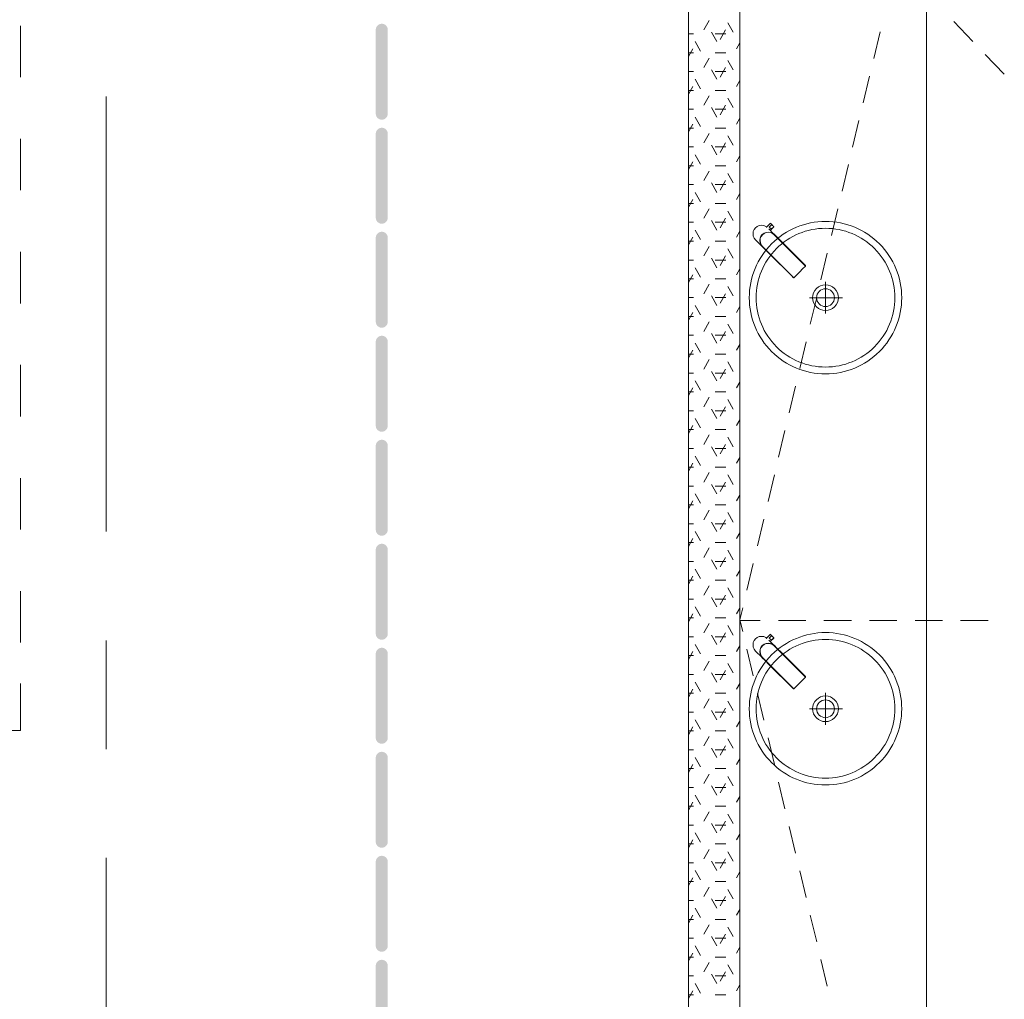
# Model space of a CAD drawing. Header units: millimetres. Extents: x -469965 to -394737, y -22321 to 14469.
# Tile 20 of 256: x -462118 to -459243, y -229 to 2631. Entities that reach past the tile are written whole.
import ezdxf

# ---------------------------------------------------------------- set-up
doc = ezdxf.new("R2010")
doc.units = ezdxf.units.MM
doc.header["$MEASUREMENT"] = 0
doc.layers.add('Drawing & Figure', color=7, linetype='Continuous')
doc.layers.add('Drawing & Figure_Pen_No__100', color=7, linetype='Continuous', lineweight=20)

msp = doc.modelspace()

# ---------------------------------------------------------------- hatches: boundary and pattern name
at = {"layer": 'Drawing & Figure', "linetype": 'Continuous', "lineweight": 0, "true_color": 0x00bfff}
for points in [[(-461078.2, 2601.6), (-461078.2, 2356.6), (-461078.2, 2355.1), (-461077.7, 2352.1), (-461076.7, 2349.2), (-461075.1, 2346.5), (-461073.2, 2344.2), (-461070.8, 2342.2), (-461068.2, 2340.7), (-461065.3, 2339.7), (-461062.3, 2339.1), (-461059.2, 2339.1), (-461056.2, 2339.7), (-461053.3, 2340.7), (-461050.7, 2342.2), (-461048.3, 2344.2), (-461046.4, 2346.5), (-461044.8, 2349.2), (-461043.8, 2352.1), (-461043.2, 2355.1), (-461043.2, 2356.6), (-461043.2, 2601.6), (-461043.2, 2603.2), (-461043.8, 2606.2), (-461044.8, 2609), (-461046.4, 2611.7), (-461048.3, 2614), (-461050.7, 2616), (-461053.3, 2617.5), (-461056.2, 2618.6), (-461059.2, 2619.1), (-461062.3, 2619.1), (-461065.3, 2618.6), (-461068.2, 2617.5), (-461070.8, 2616), (-461073.2, 2614), (-461075.1, 2611.7), (-461076.7, 2609), (-461077.7, 2606.2), (-461078.2, 2603.2)], [(-461078.2, 2298), (-461078.2, 2053), (-461078.2, 2051.5), (-461077.7, 2048.5), (-461076.7, 2045.6), (-461075.1, 2042.9), (-461073.2, 2040.6), (-461070.8, 2038.6), (-461068.2, 2037.1), (-461065.3, 2036), (-461062.3, 2035.5), (-461059.2, 2035.5), (-461056.2, 2036), (-461053.3, 2037.1), (-461050.7, 2038.6), (-461048.3, 2040.6), (-461046.4, 2042.9), (-461044.8, 2045.6), (-461043.8, 2048.5), (-461043.2, 2051.5), (-461043.2, 2053), (-461043.2, 2298), (-461043.2, 2299.5), (-461043.8, 2302.6), (-461044.8, 2305.4), (-461046.4, 2308.1), (-461048.3, 2310.4), (-461050.7, 2312.4), (-461053.3, 2313.9), (-461056.2, 2315), (-461059.2, 2315.5), (-461062.3, 2315.5), (-461065.3, 2315), (-461068.2, 2313.9), (-461070.8, 2312.4), (-461073.2, 2310.4), (-461075.1, 2308.1), (-461076.7, 2305.4), (-461077.7, 2302.6), (-461078.2, 2299.5)], [(-461078.2, 1994.4), (-461078.2, 1749.4), (-461078.2, 1747.9), (-461077.7, 1744.9), (-461076.7, 1742), (-461075.1, 1739.3), (-461073.2, 1737), (-461070.8, 1735), (-461068.2, 1733.5), (-461065.3, 1732.4), (-461062.3, 1731.9), (-461059.2, 1731.9), (-461056.2, 1732.4), (-461053.3, 1733.5), (-461050.7, 1735), (-461048.3, 1737), (-461046.4, 1739.3), (-461044.8, 1742), (-461043.8, 1744.9), (-461043.2, 1747.9), (-461043.2, 1749.4), (-461043.2, 1994.4), (-461043.2, 1995.9), (-461043.8, 1998.9), (-461044.8, 2001.8), (-461046.4, 2004.5), (-461048.3, 2006.8), (-461050.7, 2008.8), (-461053.3, 2010.3), (-461056.2, 2011.4), (-461059.2, 2011.9), (-461062.3, 2011.9), (-461065.3, 2011.4), (-461068.2, 2010.3), (-461070.8, 2008.8), (-461073.2, 2006.8), (-461075.1, 2004.5), (-461076.7, 2001.8), (-461077.7, 1998.9), (-461078.2, 1995.9)], [(-461078.2, 1690.8), (-461078.2, 1445.8), (-461078.2, 1444.3), (-461077.7, 1441.2), (-461076.7, 1438.4), (-461075.1, 1435.7), (-461073.2, 1433.4), (-461070.8, 1431.4), (-461068.2, 1429.9), (-461065.3, 1428.8), (-461062.3, 1428.3), (-461059.2, 1428.3), (-461056.2, 1428.8), (-461053.3, 1429.9), (-461050.7, 1431.4), (-461048.3, 1433.4), (-461046.4, 1435.7), (-461044.8, 1438.4), (-461043.8, 1441.2), (-461043.2, 1444.3), (-461043.2, 1445.8), (-461043.2, 1690.8), (-461043.2, 1692.3), (-461043.8, 1695.3), (-461044.8, 1698.2), (-461046.4, 1700.9), (-461048.3, 1703.2), (-461050.7, 1705.2), (-461053.3, 1706.7), (-461056.2, 1707.8), (-461059.2, 1708.3), (-461062.3, 1708.3), (-461065.3, 1707.8), (-461068.2, 1706.7), (-461070.8, 1705.2), (-461073.2, 1703.2), (-461075.1, 1700.9), (-461076.7, 1698.2), (-461077.7, 1695.3), (-461078.2, 1692.3)], [(-461078.2, 1387.2), (-461078.2, 1142.2), (-461078.2, 1140.6), (-461077.7, 1137.6), (-461076.7, 1134.8), (-461075.1, 1132.1), (-461073.2, 1129.8), (-461070.8, 1127.8), (-461068.2, 1126.3), (-461065.3, 1125.2), (-461062.3, 1124.7), (-461059.2, 1124.7), (-461056.2, 1125.2), (-461053.3, 1126.3), (-461050.7, 1127.8), (-461048.3, 1129.8), (-461046.4, 1132.1), (-461044.8, 1134.8), (-461043.8, 1137.6), (-461043.2, 1140.6), (-461043.2, 1142.2), (-461043.2, 1387.2), (-461043.2, 1388.7), (-461043.8, 1391.7), (-461044.8, 1394.6), (-461046.4, 1397.3), (-461048.3, 1399.6), (-461050.7, 1401.6), (-461053.3, 1403.1), (-461056.2, 1404.1), (-461059.2, 1404.7), (-461062.3, 1404.7), (-461065.3, 1404.1), (-461068.2, 1403.1), (-461070.8, 1401.6), (-461073.2, 1399.6), (-461075.1, 1397.3), (-461076.7, 1394.6), (-461077.7, 1391.7), (-461078.2, 1388.7)], [(-461078.2, 1083.6), (-461078.2, 838.6), (-461078.2, 837), (-461077.7, 834), (-461076.7, 831.1), (-461075.1, 828.5), (-461073.2, 826.1), (-461070.8, 824.2), (-461068.2, 822.6), (-461065.3, 821.6), (-461062.3, 821.1), (-461059.2, 821.1), (-461056.2, 821.6), (-461053.3, 822.6), (-461050.7, 824.2), (-461048.3, 826.1), (-461046.4, 828.5), (-461044.8, 831.1), (-461043.8, 834), (-461043.2, 837), (-461043.2, 838.6), (-461043.2, 1083.6), (-461043.2, 1085.1), (-461043.8, 1088.1), (-461044.8, 1091), (-461046.4, 1093.6), (-461048.3, 1096), (-461050.7, 1098), (-461053.3, 1099.5), (-461056.2, 1100.5), (-461059.2, 1101.1), (-461062.3, 1101.1), (-461065.3, 1100.5), (-461068.2, 1099.5), (-461070.8, 1098), (-461073.2, 1096), (-461075.1, 1093.6), (-461076.7, 1091), (-461077.7, 1088.1), (-461078.2, 1085.1)], [(-461078.2, 780), (-461078.2, 535), (-461078.2, 533.4), (-461077.7, 530.4), (-461076.7, 527.5), (-461075.1, 524.9), (-461073.2, 522.5), (-461070.8, 520.6), (-461068.2, 519), (-461065.3, 518), (-461062.3, 517.5), (-461059.2, 517.5), (-461056.2, 518), (-461053.3, 519), (-461050.7, 520.6), (-461048.3, 522.5), (-461046.4, 524.9), (-461044.8, 527.5), (-461043.8, 530.4), (-461043.2, 533.4), (-461043.2, 535), (-461043.2, 780), (-461043.2, 781.5), (-461043.8, 784.5), (-461044.8, 787.4), (-461046.4, 790), (-461048.3, 792.4), (-461050.7, 794.3), (-461053.3, 795.9), (-461056.2, 796.9), (-461059.2, 797.5), (-461062.3, 797.5), (-461065.3, 796.9), (-461068.2, 795.9), (-461070.8, 794.3), (-461073.2, 792.4), (-461075.1, 790), (-461076.7, 787.4), (-461077.7, 784.5), (-461078.2, 781.5)], [(-461078.2, 476.3), (-461078.2, 231.3), (-461078.2, 229.8), (-461077.7, 226.8), (-461076.7, 223.9), (-461075.1, 221.3), (-461073.2, 218.9), (-461070.8, 217), (-461068.2, 215.4), (-461065.3, 214.4), (-461062.3, 213.8), (-461059.2, 213.8), (-461056.2, 214.4), (-461053.3, 215.4), (-461050.7, 217), (-461048.3, 218.9), (-461046.4, 221.3), (-461044.8, 223.9), (-461043.8, 226.8), (-461043.2, 229.8), (-461043.2, 231.3), (-461043.2, 476.3), (-461043.2, 477.9), (-461043.8, 480.9), (-461044.8, 483.8), (-461046.4, 486.4), (-461048.3, 488.8), (-461050.7, 490.7), (-461053.3, 492.3), (-461056.2, 493.3), (-461059.2, 493.8), (-461062.3, 493.8), (-461065.3, 493.3), (-461068.2, 492.3), (-461070.8, 490.7), (-461073.2, 488.8), (-461075.1, 486.4), (-461076.7, 483.8), (-461077.7, 480.9), (-461078.2, 477.9)], [(-461078.2, 172.7), (-461078.2, -72.3), (-461078.2, -73.8), (-461077.7, -76.8), (-461076.7, -79.7), (-461075.1, -82.3), (-461073.2, -84.7), (-461070.8, -86.7), (-461068.2, -88.2), (-461065.3, -89.2), (-461062.3, -89.8), (-461059.2, -89.8), (-461056.2, -89.2), (-461053.3, -88.2), (-461050.7, -86.7), (-461048.3, -84.7), (-461046.4, -82.3), (-461044.8, -79.7), (-461043.8, -76.8), (-461043.2, -73.8), (-461043.2, -72.3), (-461043.2, 172.7), (-461043.2, 174.3), (-461043.8, 177.3), (-461044.8, 180.2), (-461046.4, 182.8), (-461048.3, 185.2), (-461050.7, 187.1), (-461053.3, 188.7), (-461056.2, 189.7), (-461059.2, 190.2), (-461062.3, 190.2), (-461065.3, 189.7), (-461068.2, 188.7), (-461070.8, 187.1), (-461073.2, 185.2), (-461075.1, 182.8), (-461076.7, 180.2), (-461077.7, 177.3), (-461078.2, 174.3)], [(-461078.2, -130.9), (-461078.2, -375.9), (-461078.2, -377.4), (-461077.7, -380.4), (-461076.7, -383.3), (-461075.1, -386), (-461073.2, -388.3), (-461070.8, -390.3), (-461068.2, -391.8), (-461065.3, -392.8), (-461062.3, -393.4), (-461059.2, -393.4), (-461056.2, -392.8), (-461053.3, -391.8), (-461050.7, -390.3), (-461048.3, -388.3), (-461046.4, -386), (-461044.8, -383.3), (-461043.8, -380.4), (-461043.2, -377.4), (-461043.2, -375.9), (-461043.2, -130.9), (-461043.2, -129.3), (-461043.8, -126.3), (-461044.8, -123.5), (-461046.4, -120.8), (-461048.3, -118.5), (-461050.7, -116.5), (-461053.3, -115), (-461056.2, -113.9), (-461059.2, -113.4), (-461062.3, -113.4), (-461065.3, -113.9), (-461068.2, -115), (-461070.8, -116.5), (-461073.2, -118.5), (-461075.1, -120.8), (-461076.7, -123.5), (-461077.7, -126.3), (-461078.2, -129.3)]]:
    msp.add_hatch(color=140, dxfattribs=at).paths.add_polyline_path(points)

# ---------------------------------------------------------------- linework, layer by layer
at = {"layer": 'Drawing & Figure_Pen_No__100', "color": 7, "linetype": 'Continuous', "lineweight": 20}
for points in [[(-460165.3, 4201.8), (-460165.3, -1806.2)], [(-459470.5, 4104.6), (-459470.5, -2298.2)], [(-460015.3, -2293.2), (-460015.3, 4051.8)], [(-460120.4, 2601.1), (-460104.5, 2628.6)], [(-460034.7, 2594.4), (-460050.6, 2621.9)], [(-459335.4, 2567.6), (-459390.7, 2625.3)], [(-462115.3, 2463), (-462115.3, 2613)], [(-460165.3, 2589.5), (-460151.1, 2589.5)], [(-460082.4, 2566.9), (-460098.2, 2594.4)], [(-460087.6, 2589.5), (-460055.9, 2589.5)], [(-460072.8, 2573.6), (-460056.9, 2601.1)], [(-459605.9, 2595.9), (-459624.5, 2518.1)], [(-460130, 2539.4), (-460145.9, 2566.9)], [(-460025.2, 2546.1), (-460015.3, 2563.2)], [(-460165.3, 2523.4), (-460152.2, 2546.1)], [(-460165.3, 2534.5), (-460151.1, 2534.5)], [(-460087.6, 2534.5), (-460055.9, 2534.5)], [(-460120.4, 2491.1), (-460104.5, 2518.6)], [(-460034.7, 2484.4), (-460050.6, 2511.9)], [(-459243.3, 2471.6), (-459298.7, 2529.3)], [(-460165.3, 2479.5), (-460151.1, 2479.5)], [(-460082.4, 2456.9), (-460098.2, 2484.4)], [(-460087.6, 2479.5), (-460055.9, 2479.5)], [(-460072.8, 2463.6), (-460056.9, 2491.1)], [(-460130, 2429.4), (-460145.9, 2456.9)], [(-460025.2, 2436.1), (-460015.3, 2453.2)], [(-459636.7, 2466.5), (-459655.3, 2388.7)], [(-460165.3, 2413.4), (-460152.2, 2436.1)], [(-460165.3, 2424.5), (-460151.1, 2424.5)], [(-460087.6, 2424.5), (-460055.9, 2424.5)], [(-461865.3, 1136.7), (-461865.3, 2406.7)], [(-460120.4, 2381.1), (-460104.5, 2408.6)], [(-460034.7, 2374.4), (-460050.6, 2401.9)], [(-460165.3, 2369.5), (-460151.1, 2369.5)], [(-460082.4, 2346.9), (-460098.2, 2374.4)], [(-460087.6, 2369.5), (-460055.9, 2369.5)], [(-460072.8, 2353.6), (-460056.9, 2381.1)], [(-460130, 2319.4), (-460145.9, 2346.9)], [(-460025.2, 2326.2), (-460015.3, 2343.2)], [(-459667.6, 2337.2), (-459686.2, 2259.3)], [(-460165.3, 2303.4), (-460152.2, 2326.2)], [(-460165.3, 2314.5), (-460151.1, 2314.5)], [(-460087.6, 2314.5), (-460055.9, 2314.5)], [(-462115.3, 2133), (-462115.3, 2283)], [(-460120.4, 2271.2), (-460104.5, 2298.7)], [(-460072.8, 2243.7), (-460056.9, 2271.2)], [(-460034.7, 2264.4), (-460050.6, 2291.9)], [(-460165.3, 2259.5), (-460151.1, 2259.5)], [(-460082.4, 2236.9), (-460098.2, 2264.4)], [(-460087.6, 2259.5), (-460055.9, 2259.5)], [(-460165.3, 2193.4), (-460152.2, 2216.2)], [(-460130, 2209.4), (-460145.9, 2236.9)], [(-460025.2, 2216.2), (-460015.3, 2233.2)], [(-460165.3, 2204.5), (-460151.1, 2204.5)], [(-460120.4, 2161.2), (-460104.5, 2188.7)], [(-460087.6, 2204.5), (-460055.9, 2204.5)], [(-459698.5, 2207.8), (-459717, 2130)], [(-460072.8, 2133.7), (-460056.9, 2161.2)], [(-460034.7, 2154.4), (-460050.6, 2181.9)], [(-460165.3, 2149.5), (-460151.1, 2149.5)], [(-460082.4, 2126.9), (-460098.2, 2154.4)], [(-460087.6, 2149.5), (-460055.9, 2149.5)], [(-460165.3, 2083.4), (-460152.2, 2106.2)], [(-460130, 2099.4), (-460145.9, 2126.9)], [(-460025.2, 2106.2), (-460015.3, 2123.3)], [(-460165.3, 2094.5), (-460151.1, 2094.5)], [(-460120.4, 2051.2), (-460104.5, 2078.7)], [(-460087.6, 2094.5), (-460055.9, 2094.5)], [(-460034.7, 2044.4), (-460050.6, 2071.9)], [(-459729.3, 2078.4), (-459747.9, 2000.6)], [(-460082.4, 2017), (-460098.2, 2044.4)], [(-460072.8, 2023.7), (-460056.9, 2051.2)], [(-460165.3, 2039.5), (-460151.1, 2039.5)], [(-460130, 1989.5), (-460145.9, 2016.9)], [(-460087.6, 2039.5), (-460055.9, 2039.5)], [(-460025.2, 1996.2), (-460015.3, 2013.3)], [(-459976.1, 2012.5), (-459976.8, 2005.9)], [(-459973.6, 2018.5), (-459976.1, 2012.5)], [(-459969.7, 2023.6), (-459973.6, 2018.5)], [(-459964.6, 2027.6), (-459969.7, 2023.6)], [(-459958.6, 2030.1), (-459964.6, 2027.6)], [(-459952, 2030.8), (-459958.6, 2030.1)], [(-459945.4, 2030), (-459952, 2030.8)], [(-459939.4, 2027.4), (-459945.4, 2030)], [(-459937.3, 2025.9), (-459939.4, 2027.4)], [(-459937.8, 2025.3), (-459937.9, 2025.2)], [(-459937.9, 2025.2), (-459937.4, 2024.9)], [(-459926.7, 2036.5), (-459937.8, 2025.3)], [(-459937.4, 2024.9), (-459936.5, 2024.4)], [(-459916.8, 2006.1), (-459930.8, 2020.1)], [(-459929, 2026.1), (-459929.4, 2025.7)], [(-459929.4, 2025.7), (-459927.2, 2023.6)], [(-459922.6, 2032.5), (-459929, 2026.1)], [(-459927.2, 2023.6), (-459927, 2023.4)], [(-459927, 2023.4), (-459926.7, 2023.1)], [(-459926.3, 2036.9), (-459926.7, 2036.5)], [(-459926.7, 2023.1), (-459926.4, 2022.7)], [(-459926.4, 2015.7), (-459916.2, 2026)], [(-459926.4, 2022.7), (-459925.9, 2022.3)], [(-459925.9, 2036.4), (-459926.3, 2036.8)], [(-459925.2, 2035.7), (-459925.9, 2036.4)], [(-459925.9, 2022.3), (-459925.4, 2021.8)], [(-459925.4, 2021.8), (-459924.9, 2021.3)], [(-459924.2, 2034.7), (-459925.2, 2035.7)], [(-459924.9, 2021.3), (-459924.4, 2020.8)], [(-459924.4, 2020.8), (-459923.9, 2020.3)], [(-459923, 2033.5), (-459924.2, 2034.7)], [(-459923.9, 2020.3), (-459923.6, 2020)], [(-459923.6, 2020), (-459923.3, 2019.7)], [(-459923.3, 2019.7), (-459923.2, 2019.6)], [(-459923.2, 2019.6), (-459922.9, 2020)], [(-459922.3, 2032.8), (-459923, 2033.5)], [(-459922.9, 2020), (-459916.5, 2026.3)], [(-459922.6, 2032.5), (-459922.3, 2032.8)], [(-459922.3, 2032.8), (-459922.6, 2032.5)], [(-459920.1, 2030.6), (-459922.3, 2032.8)], [(-459919.9, 2030.5), (-459920.1, 2030.6)], [(-459919.7, 2030.2), (-459919.9, 2030.5)], [(-459919.3, 2029.8), (-459919.7, 2030.2)], [(-459918.8, 2029.4), (-459919.3, 2029.8)], [(-459918.3, 2028.9), (-459918.8, 2029.4)], [(-459917.8, 2028.3), (-459918.3, 2028.9)], [(-459917.3, 2027.8), (-459917.8, 2028.3)], [(-459916.9, 2027.4), (-459917.3, 2027.8)], [(-459916.5, 2027.1), (-459916.9, 2027.4)], [(-459916.3, 2026.8), (-459916.5, 2027.1)], [(-459916.5, 2026.3), (-459916.2, 2026.7)], [(-459916.2, 2026.7), (-459916.3, 2026.8)], [(-459916.2, 2026), (-459915.8, 2026.3)], [(-459915.8, 2026.3), (-459916.1, 2026.7)], [(-460165.3, 1973.4), (-460152.2, 1996.2)], [(-460165.3, 1984.5), (-460151.1, 1984.5)], [(-460087.6, 1984.5), (-460055.9, 1984.5)], [(-459976.8, 2005.9), (-459976, 1999.3)], [(-459976, 1999.3), (-459973.5, 1993.3)], [(-459973.5, 1993.3), (-459969.5, 1988.1)], [(-459969.5, 1988.1), (-459969.4, 1988)], [(-459969.4, 1988), (-459952.1, 1970.7)], [(-459956.9, 1986.3), (-459956.2, 1992.8)], [(-459956.1, 1979.8), (-459956.9, 1986.3)], [(-459956.4, 1986.3), (-459955.6, 1992.6)], [(-459956.4, 1986.3), (-459955.5, 1979.9)], [(-459953.7, 1998.7), (-459956.2, 1992.8)], [(-459955.6, 1992.6), (-459953.2, 1998.4)], [(-459953.7, 1998.7), (-459949.9, 2003.8)], [(-459949.4, 2003.4), (-459953.2, 1998.4)], [(-459949.9, 2003.8), (-459944.8, 2007.7)], [(-459944.4, 2007.1), (-459949.4, 2003.4)], [(-459938.8, 2010.2), (-459944.8, 2007.7)], [(-459944.4, 2007.1), (-459938.7, 2009.6)], [(-459938.8, 2010.2), (-459932.3, 2010.9)], [(-459938.7, 2009.6), (-459932.3, 2010.4)], [(-459932.3, 2010.9), (-459925.9, 2010.1)], [(-459926, 2009.5), (-459932.3, 2010.4)], [(-459920.2, 2007), (-459926, 2009.5)], [(-459919.9, 2007.5), (-459925.9, 2010.1)], [(-459915.1, 2003.2), (-459920.2, 2007)], [(-459919.9, 2007.5), (-459914.7, 2003.6)], [(-459916.1, 2005.5), (-459916.8, 2006.1)], [(-459915.5, 2004.9), (-459916.1, 2005.5)], [(-459914.5, 2003.9), (-459915.5, 2004.9)], [(-459915.1, 2003.2), (-459908, 1996.1)], [(-459907.6, 1996.6), (-459914.7, 2003.6)], [(-459907.4, 1996.8), (-459914.5, 2003.8)], [(-459908, 1996.1), (-459903.3, 1991.4)], [(-459907.6, 1996.6), (-459902.9, 1991.8)], [(-459902.7, 1992), (-459907.4, 1996.8)], [(-459903.3, 1991.4), (-459898.6, 1986.7)], [(-459898.1, 1987.1), (-459902.9, 1991.8)], [(-459897.9, 1987.3), (-459902.7, 1992)], [(-459898.6, 1986.7), (-459893.8, 1982)], [(-459893.4, 1982.4), (-459898.1, 1987.1)], [(-459893.2, 1982.6), (-459897.9, 1987.3)], [(-460120.4, 1941.2), (-460104.5, 1968.7)], [(-460034.7, 1934.5), (-460050.6, 1962)], [(-459956.1, 1979.8), (-459953.5, 1973.8)], [(-459955.5, 1979.9), (-459953, 1974.1)], [(-459949.6, 1968.6), (-459953.5, 1973.8)], [(-459953, 1974.1), (-459949.2, 1969.1)], [(-459952.1, 1970.7), (-459951.4, 1970.1)], [(-459951.4, 1970.1), (-459950.8, 1969.5)], [(-459950.8, 1969.5), (-459949.8, 1968.5)], [(-459949.8, 1968.5), (-459942.7, 1961.4)], [(-459949.6, 1968.6), (-459942.5, 1961.6)], [(-459942.1, 1962), (-459949.2, 1969.1)], [(-459942.7, 1961.4), (-459938, 1956.7)], [(-459937.8, 1956.8), (-459942.5, 1961.6)], [(-459937.4, 1957.3), (-459942.1, 1962)], [(-459938, 1956.7), (-459933.3, 1951.9)], [(-459937.8, 1956.8), (-459933.1, 1952.1)], [(-459932.6, 1952.6), (-459937.4, 1957.3)], [(-459827.4, 1915.6), (-459893.8, 1982)], [(-459826.9, 1916.1), (-459893.4, 1982.4)], [(-459826.8, 1916.3), (-459893.2, 1982.6)], [(-462115.3, 1803), (-462115.3, 1953)], [(-460165.3, 1929.5), (-460151.1, 1929.5)], [(-460082.4, 1907), (-460098.2, 1934.5)], [(-460087.6, 1929.5), (-460055.9, 1929.5)], [(-460072.8, 1913.7), (-460056.9, 1941.2)], [(-459933.3, 1951.9), (-459928.5, 1947.2)], [(-459933.1, 1952.1), (-459928.3, 1947.4)], [(-459927.9, 1947.8), (-459932.6, 1952.6)], [(-459928.5, 1947.2), (-459862.1, 1880.9)], [(-459928.3, 1947.4), (-459861.9, 1881.1)], [(-459927.9, 1947.8), (-459861.4, 1881.5)], [(-459760.2, 1949), (-459778.7, 1871.2)], [(-460130, 1879.5), (-460145.9, 1907)], [(-460025.2, 1886.2), (-460015.3, 1903.3)], [(-459840.7, 1894.8), (-459832.2, 1903.4)], [(-459832.2, 1903.4), (-459823.8, 1911.8)], [(-459826.4, 1914.7), (-459827.4, 1915.6)], [(-459826, 1915.2), (-459826.9, 1916.1)], [(-459826, 1915.5), (-459826.8, 1916.3)], [(-459825.5, 1913.8), (-459826.4, 1914.7)], [(-459825.3, 1914.8), (-459826, 1915.5)], [(-459826, 1915.2), (-459825.2, 1914.4)], [(-459824.8, 1913), (-459825.5, 1913.8)], [(-459824.7, 1914.2), (-459825.3, 1914.8)], [(-459824.5, 1913.6), (-459825.2, 1914.4)], [(-459824.2, 1912.4), (-459824.8, 1913)], [(-459824.1, 1913.6), (-459824.7, 1914.2)], [(-459823.9, 1913), (-459824.5, 1913.6)], [(-459823.8, 1912), (-459824.2, 1912.4)], [(-459823.8, 1913.4), (-459824.1, 1913.6)], [(-459823.9, 1913), (-459823.6, 1912.7)], [(-459823.8, 1913.3), (-459823.8, 1913.4)], [(-459823.4, 1912.6), (-459823.8, 1913.3)], [(-459823.7, 1911.9), (-459823.8, 1912)], [(-459823.8, 1911.8), (-459823.7, 1911.9)], [(-459823.7, 1911.9), (-459823.4, 1912.6)], [(-459823.6, 1912.7), (-459823.4, 1912.6)], [(-460165.3, 1863.5), (-460152.2, 1886.2)], [(-460165.3, 1874.6), (-460151.1, 1874.6)], [(-460087.6, 1874.6), (-460055.9, 1874.6)], [(-459862.1, 1880.9), (-459861.3, 1880.1)], [(-459861.9, 1881.1), (-459861, 1880.2)], [(-459861.4, 1881.5), (-459860.5, 1880.5)], [(-459861.3, 1880.1), (-459860.6, 1879.4)], [(-459860.2, 1879.4), (-459861, 1880.2)], [(-459860.6, 1879.4), (-459860, 1878.8)], [(-459860.5, 1880.5), (-459859.6, 1879.6)], [(-459860.2, 1879.4), (-459859.4, 1878.6)], [(-459860, 1878.8), (-459859.5, 1878.3)], [(-459859.6, 1879.6), (-459858.8, 1878.9)], [(-459859.5, 1878.3), (-459859.2, 1878)], [(-459859.4, 1878.6), (-459858.8, 1878)], [(-459859.2, 1878), (-459859.1, 1877.9)], [(-459859.1, 1877.9), (-459858.4, 1877.6)], [(-459858.8, 1878.9), (-459858.2, 1878.3)], [(-459858.5, 1877.7), (-459858.8, 1878)], [(-459858.4, 1877.6), (-459858.5, 1877.7)], [(-459858.4, 1877.6), (-459857.7, 1877.8)], [(-459858.2, 1878.3), (-459857.9, 1877.9)], [(-459857.9, 1877.9), (-459857.7, 1877.8)], [(-459857.7, 1877.8), (-459857.6, 1877.9)], [(-459857.6, 1877.9), (-459849.2, 1886.3)], [(-459849.2, 1886.3), (-459840.7, 1894.8)], [(-460120.4, 1831.2), (-460104.5, 1858.7)], [(-460034.7, 1824.5), (-460050.6, 1852)], [(-459765.3, 1772.9), (-459765.3, 1866.1)], [(-460165.3, 1819.6), (-460151.1, 1819.6)], [(-460082.4, 1797), (-460098.2, 1824.5)], [(-460087.6, 1819.6), (-460055.9, 1819.6)], [(-460072.8, 1803.7), (-460056.9, 1831.2)], [(-459811.9, 1819.5), (-459715.9, 1819.5)], [(-459791, 1819.7), (-459809.6, 1741.8)], [(-460130, 1769.5), (-460145.9, 1797)], [(-460025.2, 1776.2), (-460015.3, 1793.3)], [(-460165.3, 1753.5), (-460152.2, 1776.2)], [(-460165.3, 1764.6), (-460151.1, 1764.6)], [(-460087.6, 1764.6), (-460055.9, 1764.6)], [(-460120.4, 1721.2), (-460104.5, 1748.7)], [(-460034.7, 1714.5), (-460050.6, 1742)], [(-460165.3, 1709.6), (-460151.1, 1709.6)], [(-460082.4, 1687), (-460098.2, 1714.5)], [(-460087.6, 1709.6), (-460055.9, 1709.6)], [(-460072.8, 1693.7), (-460056.9, 1721.2)], [(-460130, 1659.5), (-460145.9, 1687)], [(-460025.2, 1666.2), (-460015.3, 1683.3)], [(-459821.9, 1690.3), (-459840.4, 1612.5)], [(-460165.3, 1643.5), (-460152.2, 1666.2)], [(-460165.3, 1654.6), (-460151.1, 1654.6)], [(-460120.4, 1611.2), (-460104.5, 1638.7)], [(-460087.6, 1654.6), (-460055.9, 1654.6)], [(-462115.3, 1473), (-462115.3, 1623)], [(-460072.8, 1583.8), (-460056.9, 1611.2)], [(-460034.7, 1604.5), (-460050.6, 1632)], [(-460165.3, 1599.6), (-460151.1, 1599.6)], [(-460082.4, 1577), (-460098.2, 1604.5)], [(-460087.6, 1599.6), (-460055.9, 1599.6)], [(-460165.3, 1533.5), (-460152.2, 1556.3)], [(-460130, 1549.5), (-460145.9, 1577)], [(-460025.2, 1556.3), (-460015.3, 1573.3)], [(-459852.7, 1560.9), (-459871.3, 1483.1)], [(-460165.3, 1544.6), (-460151.1, 1544.6)], [(-460120.4, 1501.3), (-460104.5, 1528.8)], [(-460087.6, 1544.6), (-460055.9, 1544.6)], [(-460072.8, 1473.8), (-460056.9, 1501.3)], [(-460034.7, 1494.5), (-460050.6, 1522)], [(-460165.3, 1489.6), (-460151.1, 1489.6)], [(-460130, 1439.5), (-460145.9, 1467)], [(-460082.4, 1467), (-460098.2, 1494.5)], [(-460087.6, 1489.6), (-460055.9, 1489.6)], [(-460165.3, 1423.5), (-460152.2, 1446.3)], [(-460025.2, 1446.3), (-460015.3, 1463.3)], [(-460165.3, 1434.6), (-460151.1, 1434.6)], [(-460120.4, 1391.3), (-460104.5, 1418.8)], [(-460087.6, 1434.6), (-460055.9, 1434.6)], [(-460034.7, 1384.5), (-460050.6, 1412)], [(-459883.6, 1431.6), (-459902.2, 1353.7)], [(-460082.4, 1357), (-460098.2, 1384.5)], [(-460072.8, 1363.8), (-460056.9, 1391.3)], [(-460165.3, 1379.6), (-460151.1, 1379.6)], [(-460130, 1329.5), (-460145.9, 1357)], [(-460087.6, 1379.6), (-460055.9, 1379.6)], [(-460025.2, 1336.3), (-460015.3, 1353.4)], [(-460165.3, 1313.5), (-460152.2, 1336.3)], [(-460165.3, 1324.6), (-460151.1, 1324.6)], [(-460087.6, 1324.6), (-460055.9, 1324.6)], [(-460120.4, 1281.3), (-460104.5, 1308.8)], [(-460034.7, 1274.5), (-460050.6, 1302)], [(-459914.5, 1302.2), (-459933, 1224.4)], [(-462115.3, 1143), (-462115.3, 1293)], [(-460165.3, 1269.6), (-460151.1, 1269.6)], [(-460082.4, 1247.1), (-460098.2, 1274.5)], [(-460087.6, 1269.6), (-460055.9, 1269.6)], [(-460072.8, 1253.8), (-460056.9, 1281.3)], [(-460130, 1219.6), (-460145.9, 1247.1)], [(-460025.2, 1226.3), (-460015.3, 1243.4)], [(-460165.3, 1203.5), (-460152.2, 1226.3)], [(-460165.3, 1214.6), (-460151.1, 1214.6)], [(-460087.6, 1214.6), (-460055.9, 1214.6)], [(-460120.4, 1171.3), (-460104.5, 1198.8)], [(-460034.7, 1164.6), (-460050.6, 1192.1)], [(-460165.3, 1159.6), (-460151.1, 1159.6)], [(-460082.4, 1137.1), (-460098.2, 1164.6)], [(-460087.6, 1159.6), (-460055.9, 1159.6)], [(-460072.8, 1143.8), (-460056.9, 1171.3)], [(-459945.3, 1172.8), (-459963.9, 1095)], [(-460130, 1109.6), (-460145.9, 1137.1)], [(-460025.2, 1116.3), (-460015.3, 1133.4)], [(-460165.3, 1093.6), (-460152.2, 1116.3)], [(-460165.3, 1104.6), (-460151.1, 1104.6)], [(-460087.6, 1104.6), (-460055.9, 1104.6)], [(-460120.4, 1061.3), (-460104.5, 1088.8)], [(-460034.7, 1054.6), (-460050.6, 1082.1)], [(-460165.3, 1049.7), (-460151.1, 1049.7)], [(-460082.4, 1027.1), (-460098.2, 1054.6)], [(-460087.6, 1049.7), (-460055.9, 1049.7)], [(-460072.8, 1033.8), (-460056.9, 1061.3)], [(-459976.2, 1043.4), (-459994.7, 965.6)], [(-460165.3, 983.6), (-460152.2, 1006.3)], [(-460130, 999.6), (-460145.9, 1027.1)], [(-460025.2, 1006.3), (-460015.3, 1023.4)], [(-460165.3, 994.7), (-460151.1, 994.7)], [(-460120.4, 951.3), (-460104.5, 978.8)], [(-460087.6, 994.7), (-460055.9, 994.7)], [(-462115.3, 813), (-462115.3, 963)], [(-460072.8, 923.8), (-460056.9, 951.3)], [(-460034.7, 944.6), (-460050.6, 972.1)], [(-460165.3, 939.7), (-460151.1, 939.7)], [(-460082.4, 917.1), (-460098.2, 944.6)], [(-460087.6, 939.7), (-460055.9, 939.7)], [(-460165.3, 873.6), (-460152.2, 896.3)], [(-460130, 889.6), (-460145.9, 917.1)], [(-460025.2, 896.3), (-460015.3, 913.4)], [(-460007, 914.1), (-460015.3, 879.3)], [(-460165.3, 884.7), (-460151.1, 884.7)], [(-460120.4, 841.3), (-460104.5, 868.8)], [(-460087.6, 884.7), (-460055.9, 884.7)], [(-460015.3, 879.3), (-460007.1, 844.8)], [(-460015.3, 876.8), (-459955.8, 876.8)], [(-459902.8, 876.8), (-459822.8, 876.8)], [(-459769.8, 876.8), (-459689.8, 876.8)], [(-459636.8, 876.8), (-459556.8, 876.8)], [(-459503.8, 876.8), (-459423.8, 876.8)], [(-459370.8, 876.8), (-459290.8, 876.8)], [(-460082.4, 807.1), (-460098.2, 834.6)], [(-460072.8, 813.9), (-460056.9, 841.3)], [(-460034.7, 834.6), (-460050.6, 862.1)], [(-459926.7, 836.5), (-459937.8, 825.3)], [(-459926.3, 836.9), (-459926.7, 836.5)], [(-459925.9, 836.4), (-459926.3, 836.8)], [(-459925.2, 835.7), (-459925.9, 836.4)], [(-459924.2, 834.7), (-459925.2, 835.7)], [(-459923, 833.5), (-459924.2, 834.7)], [(-461865.3, 501.7), (-461865.3, 819.2)], [(-460165.3, 829.7), (-460151.1, 829.7)], [(-460130, 779.6), (-460145.9, 807.1)], [(-460087.6, 829.7), (-460055.9, 829.7)], [(-459976.1, 812.5), (-459976.8, 805.9)], [(-459976.8, 805.9), (-459976, 799.3)], [(-459973.6, 818.5), (-459976.1, 812.5)], [(-459969.7, 823.6), (-459973.6, 818.5)], [(-459964.6, 827.6), (-459969.7, 823.6)], [(-459958.6, 830.1), (-459964.6, 827.6)], [(-459952, 830.8), (-459958.6, 830.1)], [(-459945.4, 830), (-459952, 830.8)], [(-459949.9, 803.8), (-459944.8, 807.7)], [(-459944.4, 807.1), (-459949.4, 803.4)], [(-459939.4, 827.4), (-459945.4, 830)], [(-459938.8, 810.2), (-459944.8, 807.7)], [(-459944.4, 807.1), (-459938.7, 809.6)], [(-459937.3, 825.9), (-459939.4, 827.4)], [(-459938.8, 810.2), (-459932.3, 810.9)], [(-459938.7, 809.6), (-459932.3, 810.4)], [(-459937.8, 825.3), (-459937.9, 825.2)], [(-459937.9, 825.2), (-459937.4, 824.9)], [(-459937.4, 824.9), (-459936.5, 824.4)], [(-459932.3, 810.9), (-459925.9, 810.1)], [(-459926, 809.5), (-459932.3, 810.4)], [(-459916.8, 806.1), (-459930.8, 820.1)], [(-459929, 826.1), (-459929.4, 825.7)], [(-459929.4, 825.7), (-459927.2, 823.6)], [(-459922.6, 832.5), (-459929, 826.1)], [(-459927.2, 823.6), (-459927, 823.4)], [(-459927, 823.4), (-459926.7, 823.1)], [(-459926.7, 823.1), (-459926.4, 822.7)], [(-459926.4, 815.7), (-459916.2, 826)], [(-459926.4, 822.7), (-459925.9, 822.3)], [(-459920.2, 807), (-459926, 809.5)], [(-459925.9, 822.3), (-459925.4, 821.8)], [(-459919.9, 807.5), (-459925.9, 810.1)], [(-459925.4, 821.8), (-459924.9, 821.3)], [(-459924.9, 821.3), (-459924.4, 820.8)], [(-459924.4, 820.8), (-459923.9, 820.3)], [(-459923.9, 820.3), (-459923.6, 820)], [(-459923.6, 820), (-459923.3, 819.7)], [(-459923.3, 819.7), (-459923.2, 819.6)], [(-459923.2, 819.6), (-459922.9, 820)], [(-459922.3, 832.8), (-459923, 833.5)], [(-459922.9, 820), (-459916.5, 826.3)], [(-459922.6, 832.5), (-459922.3, 832.8)], [(-459922.3, 832.8), (-459922.6, 832.5)], [(-459920.1, 830.6), (-459922.3, 832.8)], [(-459915.1, 803.2), (-459920.2, 807)], [(-459919.9, 830.5), (-459920.1, 830.6)], [(-459919.7, 830.2), (-459919.9, 830.5)], [(-459919.9, 807.5), (-459914.7, 803.6)], [(-459919.3, 829.8), (-459919.7, 830.2)], [(-459918.8, 829.4), (-459919.3, 829.8)], [(-459918.3, 828.9), (-459918.8, 829.4)], [(-459917.8, 828.3), (-459918.3, 828.9)], [(-459917.3, 827.8), (-459917.8, 828.3)], [(-459916.9, 827.4), (-459917.3, 827.8)], [(-459916.5, 827.1), (-459916.9, 827.4)], [(-459916.1, 805.5), (-459916.8, 806.1)], [(-459916.3, 826.8), (-459916.5, 827.1)], [(-459916.5, 826.3), (-459916.2, 826.7)], [(-459916.2, 826.7), (-459916.3, 826.8)], [(-459916.2, 826), (-459915.8, 826.3)], [(-459915.8, 826.3), (-459916.1, 826.7)], [(-459915.5, 804.9), (-459916.1, 805.5)], [(-460165.3, 763.6), (-460152.2, 786.4)], [(-460025.2, 786.4), (-460015.3, 803.4)], [(-459994.8, 793.2), (-459976.2, 715.4)], [(-459976, 799.3), (-459973.5, 793.3)], [(-459973.5, 793.3), (-459969.5, 788.1)], [(-459969.5, 788.1), (-459969.4, 788)], [(-459969.4, 788), (-459952.1, 770.7)], [(-459956.9, 786.3), (-459956.2, 792.8)], [(-459956.1, 779.8), (-459956.9, 786.3)], [(-459956.4, 786.3), (-459955.6, 792.6)], [(-459956.4, 786.3), (-459955.5, 779.9)], [(-459953.7, 798.7), (-459956.2, 792.8)], [(-459956.1, 779.8), (-459953.5, 773.8)], [(-459955.6, 792.6), (-459953.2, 798.4)], [(-459955.5, 779.9), (-459953, 774.1)], [(-459953.7, 798.7), (-459949.9, 803.8)], [(-459949.4, 803.4), (-459953.2, 798.4)], [(-459914.5, 803.9), (-459915.5, 804.9)], [(-459915.1, 803.2), (-459908, 796.1)], [(-459907.6, 796.6), (-459914.7, 803.6)], [(-459907.4, 796.8), (-459914.5, 803.8)], [(-459908, 796.1), (-459903.3, 791.4)], [(-459907.6, 796.6), (-459902.9, 791.8)], [(-459902.7, 792), (-459907.4, 796.8)], [(-459903.3, 791.4), (-459898.6, 786.7)], [(-459898.1, 787.1), (-459902.9, 791.8)], [(-459897.9, 787.3), (-459902.7, 792)], [(-459898.6, 786.7), (-459893.8, 782)], [(-459893.4, 782.4), (-459898.1, 787.1)], [(-459893.2, 782.6), (-459897.9, 787.3)], [(-459827.4, 715.6), (-459893.8, 782)], [(-459826.9, 716.1), (-459893.4, 782.4)], [(-459826.8, 716.3), (-459893.2, 782.6)], [(-460165.3, 774.7), (-460151.1, 774.7)], [(-460120.4, 731.4), (-460104.5, 758.9)], [(-460087.6, 774.7), (-460055.9, 774.7)], [(-460034.7, 724.6), (-460050.6, 752.1)], [(-459949.6, 768.6), (-459953.5, 773.8)], [(-459953, 774.1), (-459949.2, 769.1)], [(-459952.1, 770.7), (-459951.4, 770.1)], [(-459951.4, 770.1), (-459950.8, 769.5)], [(-459950.8, 769.5), (-459949.8, 768.5)], [(-459949.8, 768.5), (-459942.7, 761.4)], [(-459949.6, 768.6), (-459942.5, 761.6)], [(-459942.1, 762), (-459949.2, 769.1)], [(-459942.7, 761.4), (-459938, 756.7)], [(-459937.8, 756.8), (-459942.5, 761.6)], [(-459937.4, 757.3), (-459942.1, 762)], [(-459938, 756.7), (-459933.3, 751.9)], [(-459937.8, 756.8), (-459933.1, 752.1)], [(-459932.6, 752.6), (-459937.4, 757.3)], [(-459933.3, 751.9), (-459928.5, 747.2)], [(-459933.1, 752.1), (-459928.3, 747.4)], [(-459927.9, 747.8), (-459932.6, 752.6)], [(-459928.3, 747.4), (-459861.9, 681.1)], [(-459927.9, 747.8), (-459861.4, 681.5)], [(-460165.3, 719.7), (-460151.1, 719.7)], [(-460082.4, 697.1), (-460098.2, 724.6)], [(-460087.6, 719.7), (-460055.9, 719.7)], [(-460072.8, 703.9), (-460056.9, 731.4)], [(-459928.5, 747.2), (-459862.1, 680.9)], [(-462115.3, 556.2), (-462115.3, 693)], [(-460130, 669.6), (-460145.9, 697.1)], [(-460025.2, 676.4), (-460015.3, 693.4)], [(-459849.2, 686.3), (-459840.7, 694.8)], [(-459840.7, 694.8), (-459832.2, 703.4)], [(-459832.2, 703.4), (-459823.8, 711.8)], [(-459826.4, 714.7), (-459827.4, 715.6)], [(-459826, 715.2), (-459826.9, 716.1)], [(-459826, 715.5), (-459826.8, 716.3)], [(-459825.5, 713.8), (-459826.4, 714.7)], [(-459825.3, 714.8), (-459826, 715.5)], [(-459826, 715.2), (-459825.2, 714.4)], [(-459824.8, 713), (-459825.5, 713.8)], [(-459824.7, 714.2), (-459825.3, 714.8)], [(-459824.5, 713.6), (-459825.2, 714.4)], [(-459824.2, 712.4), (-459824.8, 713)], [(-459824.1, 713.6), (-459824.7, 714.2)], [(-459823.9, 713), (-459824.5, 713.6)], [(-459823.8, 712), (-459824.2, 712.4)], [(-459823.8, 713.4), (-459824.1, 713.6)], [(-459823.9, 713), (-459823.6, 712.7)], [(-459823.8, 713.3), (-459823.8, 713.4)], [(-459823.4, 712.6), (-459823.8, 713.3)], [(-459823.7, 711.9), (-459823.8, 712)], [(-459823.8, 711.8), (-459823.7, 711.9)], [(-459823.7, 711.9), (-459823.4, 712.6)], [(-459823.6, 712.7), (-459823.4, 712.6)], [(-460165.3, 653.6), (-460152.2, 676.4)], [(-460165.3, 664.7), (-460151.1, 664.7)], [(-460087.6, 664.7), (-460055.9, 664.7)], [(-459963.9, 663.8), (-459945.3, 586)], [(-459862.1, 680.9), (-459861.3, 680.1)], [(-459861.9, 681.1), (-459861, 680.2)], [(-459861.4, 681.5), (-459860.5, 680.5)], [(-459861.3, 680.1), (-459860.6, 679.4)], [(-459860.2, 679.4), (-459861, 680.2)], [(-459860.6, 679.4), (-459860, 678.8)], [(-459860.5, 680.5), (-459859.6, 679.6)], [(-459860.2, 679.4), (-459859.4, 678.6)], [(-459860, 678.8), (-459859.5, 678.3)], [(-459859.6, 679.6), (-459858.8, 678.9)], [(-459859.5, 678.3), (-459859.2, 678)], [(-459859.4, 678.6), (-459858.8, 678)], [(-459859.2, 678), (-459859.1, 677.9)], [(-459859.1, 677.9), (-459858.4, 677.6)], [(-459858.8, 678.9), (-459858.2, 678.3)], [(-459858.5, 677.7), (-459858.8, 678)], [(-459858.4, 677.6), (-459858.5, 677.7)], [(-459858.4, 677.6), (-459857.7, 677.8)], [(-459858.2, 678.3), (-459857.9, 677.9)], [(-459857.9, 677.9), (-459857.7, 677.8)], [(-459857.7, 677.8), (-459857.6, 677.9)], [(-459857.6, 677.9), (-459849.2, 686.3)], [(-459765.3, 572.9), (-459765.3, 666.1)], [(-460120.4, 621.4), (-460104.5, 648.9)], [(-460034.7, 614.6), (-460050.6, 642.1)], [(-460165.3, 609.7), (-460151.1, 609.7)], [(-460082.4, 587.1), (-460098.2, 614.6)], [(-460087.6, 609.7), (-460055.9, 609.7)], [(-460072.8, 593.9), (-460056.9, 621.4)], [(-459811.9, 619.5), (-459715.9, 619.5)], [(-460130, 559.6), (-460145.9, 587.1)], [(-460025.2, 566.4), (-460015.3, 583.5)], [(-462242.8, 556.2), (-462115.3, 556.2)], [(-460165.3, 543.6), (-460152.2, 566.4)], [(-460165.3, 554.7), (-460151.1, 554.7)], [(-460087.6, 554.7), (-460055.9, 554.7)], [(-460120.4, 511.4), (-460104.5, 538.9)], [(-460034.7, 504.7), (-460050.6, 532.1)], [(-459933, 534.5), (-459914.5, 456.7)], [(-460165.3, 499.7), (-460151.1, 499.7)], [(-460082.4, 477.2), (-460098.2, 504.7)], [(-460087.6, 499.7), (-460055.9, 499.7)], [(-460072.8, 483.9), (-460056.9, 511.4)], [(-460130, 449.7), (-460145.9, 477.2)], [(-460025.2, 456.4), (-460015.3, 473.5)], [(-460165.3, 433.6), (-460152.2, 456.4)], [(-460165.3, 444.7), (-460151.1, 444.7)], [(-460087.6, 444.7), (-460055.9, 444.7)], [(-460120.4, 401.4), (-460104.5, 428.9)], [(-460034.7, 394.7), (-460050.6, 422.2)], [(-459902.2, 405.1), (-459883.6, 327.3)], [(-460165.3, 389.7), (-460151.1, 389.7)], [(-460082.4, 367.2), (-460098.2, 394.7)], [(-460087.6, 389.7), (-460055.9, 389.7)], [(-460072.8, 373.9), (-460056.9, 401.4)], [(-460165.3, 323.7), (-460152.2, 346.4)], [(-460130, 339.7), (-460145.9, 367.2)], [(-460025.2, 346.4), (-460015.3, 363.5)], [(-460165.3, 334.7), (-460151.1, 334.7)], [(-460120.4, 291.4), (-460104.5, 318.9)], [(-460087.6, 334.7), (-460055.9, 334.7)], [(-460072.8, 263.9), (-460056.9, 291.4)], [(-460034.7, 284.7), (-460050.6, 312.2)], [(-460165.3, 279.8), (-460151.1, 279.8)], [(-460082.4, 257.2), (-460098.2, 284.7)], [(-460087.6, 279.8), (-460055.9, 279.8)], [(-459871.3, 275.7), (-459852.8, 197.9)], [(-460165.3, 213.7), (-460152.2, 236.4)], [(-460130, 229.7), (-460145.9, 257.2)], [(-460025.2, 236.4), (-460015.3, 253.5)], [(-460165.3, 224.8), (-460151.1, 224.8)], [(-460120.4, 181.4), (-460104.5, 208.9)], [(-460087.6, 224.8), (-460055.9, 224.8)], [(-460034.7, 174.7), (-460050.6, 202.2)], [(-461865.3, -1085.8), (-461865.3, 184.2)], [(-460082.4, 147.2), (-460098.2, 174.7)], [(-460072.8, 153.9), (-460056.9, 181.4)], [(-460165.3, 169.8), (-460151.1, 169.8)], [(-460130, 119.7), (-460145.9, 147.2)], [(-460087.6, 169.8), (-460055.9, 169.8)], [(-459840.5, 146.4), (-459821.9, 68.5)], [(-460165.3, 103.7), (-460152.2, 126.4)], [(-460025.2, 126.4), (-460015.3, 143.5)], [(-460165.3, 114.8), (-460151.1, 114.8)], [(-460120.4, 71.5), (-460104.5, 98.9)], [(-460087.6, 114.8), (-460055.9, 114.8)], [(-460034.7, 64.7), (-460050.6, 92.2)], [(-460165.3, 59.8), (-460151.1, 59.8)], [(-460082.4, 37.2), (-460098.2, 64.7)], [(-460087.6, 59.8), (-460055.9, 59.8)], [(-460072.8, 44), (-460056.9, 71.5)], [(-460130, 9.7), (-460145.9, 37.2)], [(-460025.2, 16.5), (-460015.3, 33.5)], [(-460165.3, -6.3), (-460152.2, 16.5)], [(-460165.3, 4.8), (-460151.1, 4.8)], [(-460087.6, 4.8), (-460055.9, 4.8)], [(-459809.6, 17), (-459791, -60.8)], [(-460120.4, -38.5), (-460104.5, -11)], [(-460034.7, -45.3), (-460050.6, -17.8)], [(-460165.3, -50.2), (-460151.1, -50.2)], [(-460082.4, -72.8), (-460098.2, -45.3)], [(-460087.6, -50.2), (-460055.9, -50.2)], [(-460072.8, -66), (-460056.9, -38.5)], [(-460130, -100.3), (-460145.9, -72.8)], [(-460025.2, -93.5), (-460015.3, -76.5)], [(-460165.3, -116.3), (-460152.2, -93.5)], [(-460165.3, -105.2), (-460151.1, -105.2)], [(-460087.6, -105.2), (-460055.9, -105.2)], [(-459778.7, -112.4), (-459760.2, -190.2)], [(-460120.4, -148.5), (-460104.5, -121)], [(-460034.7, -155.3), (-460050.6, -127.8)], [(-460165.3, -160.2), (-460151.1, -160.2)], [(-460082.4, -182.8), (-460098.2, -155.3)], [(-460087.6, -160.2), (-460055.9, -160.2)], [(-460072.8, -176), (-460056.9, -148.5)], [(-460130, -210.3), (-460145.9, -182.8)], [(-460025.2, -203.5), (-460015.3, -186.4)], [(-460165.3, -226.3), (-460152.2, -203.5)], [(-460165.3, -215.2), (-460151.1, -215.2)], [(-460087.6, -215.2), (-460055.9, -215.2)]]:
    msp.add_lwpolyline(points, dxfattribs=at)
for points in [[(-459542.8, 1819.5, 0.414214), (-459765.3, 2042, 0.414214), (-459987.8, 1819.5, 0.414214), (-459765.3, 1597, 0.414214)], [(-459562.8, 1819.5, 0.414214), (-459765.3, 2022, 0.414214), (-459967.8, 1819.5, 0.414214), (-459765.3, 1617, 0.414214)], [(-459727.8, 1819.5, 0.414214), (-459765.3, 1857, 0.414214), (-459802.8, 1819.5, 0.414214), (-459765.3, 1782, 0.414214)], [(-459739.3, 1819.5, 0.414214), (-459765.3, 1845.5, 0.414214), (-459791.3, 1819.5, 0.414214), (-459765.3, 1793.5, 0.414214)], [(-459542.8, 619.5, 0.414214), (-459765.3, 842, 0.414214), (-459987.8, 619.5, 0.414214), (-459765.3, 397, 0.414214)], [(-459562.8, 619.5, 0.414214), (-459765.3, 822, 0.414214), (-459967.8, 619.5, 0.414214), (-459765.3, 417, 0.414214)], [(-459727.8, 619.5, 0.414214), (-459765.3, 657, 0.414214), (-459802.8, 619.5, 0.414214), (-459765.3, 582, 0.414214)], [(-459739.3, 619.5, 0.414214), (-459765.3, 645.5, 0.414214), (-459791.3, 619.5, 0.414214), (-459765.3, 593.5, 0.414214)]]:
    msp.add_lwpolyline(points, format="xyb", close=True, dxfattribs=at)

doc.saveas('drawing.dxf')
